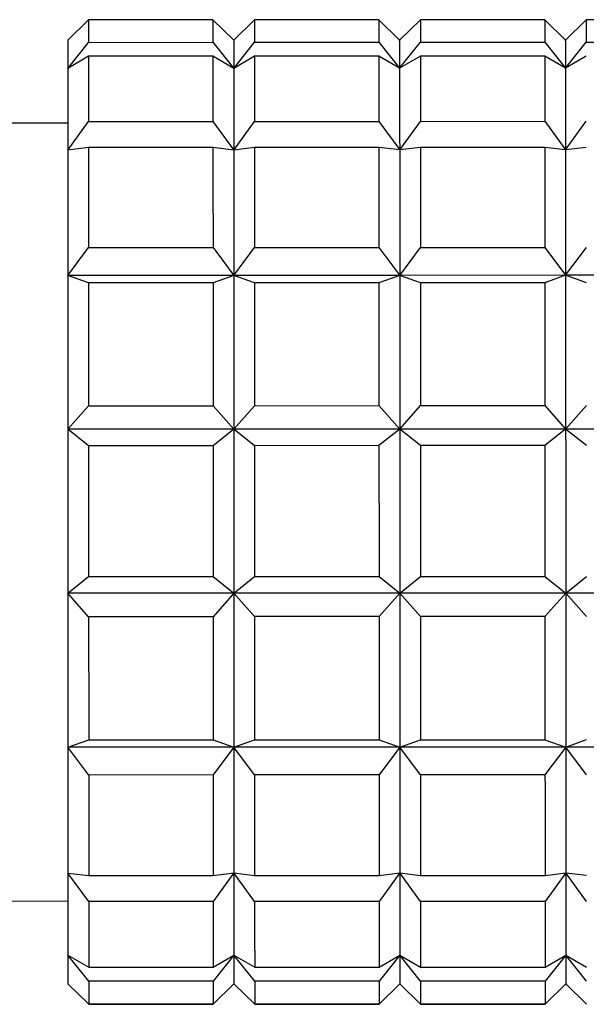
# Model space of a CAD drawing. Header units: inches. Extents: x 1.7 to 32.8, y 1.3 to 21.1.
# Tile 9 of 54: x 10.275 to 10.491, y 3.17 to 3.544. Entities that reach past the tile are written whole.
import ezdxf

# ---------------------------------------------------------------- set-up
doc = ezdxf.new("R2010")
doc.units = ezdxf.units.IN
doc.header["$MEASUREMENT"] = 0

msp = doc.modelspace()

# ---------------------------------------------------------------- linework, layer by layer
at = {"color": 7, "linetype": 'Continuous', "lineweight": 25}
for p, q in [((10.30158, 3.54404), (10.29371, 3.53631)), ((10.34883, 3.54405), (10.30158, 3.54404)), ((10.3567, 3.53632), (10.34883, 3.54405)), ((10.36457, 3.54405), (10.3567, 3.53632)), ((10.41182, 3.54407), (10.36457, 3.54405)), ((10.41969, 3.53634), (10.41182, 3.54407)), ((10.42757, 3.54407), (10.41969, 3.53634)), ((10.47481, 3.54408), (10.42757, 3.54407)), ((10.48269, 3.53636), (10.47481, 3.54408)), ((10.49056, 3.54409), (10.48269, 3.53636)), ((10.5378, 3.5441), (10.49056, 3.54409)), ((10.3567, 3.53632), (10.35638, 3.53665)), ((10.41969, 3.53634), (10.41937, 3.53667)), ((10.48269, 3.53636), (10.48236, 3.53668)), ((10.29371, 3.52561), (10.30158, 3.5355)), ((10.30158, 3.5355), (10.34883, 3.53551)), ((10.34883, 3.53551), (10.35671, 3.52563)), ((10.35671, 3.52563), (10.36458, 3.53551)), ((10.36458, 3.53551), (10.41182, 3.53552)), ((10.41182, 3.53552), (10.4197, 3.52565)), ((10.4197, 3.52565), (10.42757, 3.53553)), ((10.42757, 3.53553), (10.47481, 3.53554)), ((10.47481, 3.53554), (10.48269, 3.52566)), ((10.48269, 3.52566), (10.49056, 3.53554)), ((10.49056, 3.53554), (10.53781, 3.53556)), ((10.30159, 3.53024), (10.29371, 3.52561)), ((10.34883, 3.53026), (10.30159, 3.53024)), ((10.35671, 3.52563), (10.34883, 3.53026)), ((10.36458, 3.53026), (10.35671, 3.52563)), ((10.41182, 3.53027), (10.36458, 3.53026)), ((10.4197, 3.52565), (10.41182, 3.53027)), ((10.42757, 3.53028), (10.4197, 3.52565)), ((10.47481, 3.53029), (10.42757, 3.53028)), ((10.48269, 3.52566), (10.47481, 3.53029)), ((10.49056, 3.53029), (10.48269, 3.52566)), ((10.29372, 3.50481), (10.26616, 3.5048)), ((10.29372, 3.4946), (10.30159, 3.50547)), ((10.30159, 3.50547), (10.34884, 3.50549)), ((10.34884, 3.50549), (10.35671, 3.49462)), ((10.35671, 3.49462), (10.36458, 3.50549)), ((10.36458, 3.50549), (10.41183, 3.5055)), ((10.41183, 3.5055), (10.41971, 3.49464)), ((10.41971, 3.49464), (10.42758, 3.50551)), ((10.42758, 3.50551), (10.47482, 3.50552)), ((10.47482, 3.50552), (10.4827, 3.49465)), ((10.4827, 3.49465), (10.49057, 3.50552)), ((10.30159, 3.49558), (10.29372, 3.4946)), ((10.34884, 3.49559), (10.30159, 3.49558)), ((10.35671, 3.49462), (10.34884, 3.49559)), ((10.36459, 3.49559), (10.35671, 3.49462)), ((10.41183, 3.49561), (10.36459, 3.49559)), ((10.41971, 3.49464), (10.41183, 3.49561)), ((10.42758, 3.49561), (10.41971, 3.49464)), ((10.47482, 3.49562), (10.42758, 3.49561)), ((10.4827, 3.49465), (10.47482, 3.49562)), ((10.49057, 3.49563), (10.4827, 3.49465)), ((10.29373, 3.44702), (10.3016, 3.45756)), ((10.3016, 3.45756), (10.34885, 3.45758)), ((10.34885, 3.45758), (10.35673, 3.44704)), ((10.35673, 3.44704), (10.3646, 3.45758)), ((10.3646, 3.45758), (10.41184, 3.45759)), ((10.41184, 3.45759), (10.41972, 3.44705)), ((10.41972, 3.44705), (10.42759, 3.4576)), ((10.42759, 3.4576), (10.47483, 3.45761)), ((10.47483, 3.45761), (10.48271, 3.44707)), ((10.48271, 3.44707), (10.49058, 3.45761)), ((10.35673, 3.44704), (10.29373, 3.44702)), ((10.30161, 3.44422), (10.29373, 3.44702)), ((10.35673, 3.44704), (10.34885, 3.44423)), ((10.41972, 3.44705), (10.35673, 3.44704)), ((10.3646, 3.44423), (10.35673, 3.44704)), ((10.41972, 3.44705), (10.41184, 3.44424)), ((10.48271, 3.44707), (10.41972, 3.44705)), ((10.42759, 3.44425), (10.41972, 3.44705)), ((10.48271, 3.44707), (10.47484, 3.44426)), ((10.5457, 3.44708), (10.48271, 3.44707)), ((10.49058, 3.44426), (10.48271, 3.44707)), ((10.34885, 3.44423), (10.30161, 3.44422)), ((10.41184, 3.44424), (10.3646, 3.44423)), ((10.47484, 3.44426), (10.42759, 3.44425)), ((10.29375, 3.3886), (10.30162, 3.39755)), ((10.30162, 3.39755), (10.34886, 3.39756)), ((10.34886, 3.39756), (10.35674, 3.38861)), ((10.35674, 3.38861), (10.36461, 3.39756)), ((10.36461, 3.39756), (10.41186, 3.39758)), ((10.41186, 3.39758), (10.41973, 3.38863)), ((10.41973, 3.38863), (10.4276, 3.39758)), ((10.4276, 3.39758), (10.47485, 3.39759)), ((10.47485, 3.39759), (10.48272, 3.38865)), ((10.48272, 3.38865), (10.4906, 3.3976)), ((10.35674, 3.38861), (10.29375, 3.3886)), ((10.30162, 3.38236), (10.29375, 3.3886)), ((10.35674, 3.38861), (10.34887, 3.38237)), ((10.41973, 3.38863), (10.35674, 3.38861)), ((10.36462, 3.38237), (10.35674, 3.38861)), ((10.41973, 3.38863), (10.41186, 3.38239)), ((10.48272, 3.38865), (10.41973, 3.38863)), ((10.42761, 3.38239), (10.41973, 3.38863)), ((10.48272, 3.38865), (10.47485, 3.3824)), ((10.54572, 3.38866), (10.48272, 3.38865)), ((10.4906, 3.38241), (10.48272, 3.38865)), ((10.34887, 3.38237), (10.30162, 3.38236)), ((10.41186, 3.38239), (10.36462, 3.38237)), ((10.47485, 3.3824), (10.42761, 3.38239)), ((10.29376, 3.32638), (10.30164, 3.33266)), ((10.30164, 3.33266), (10.34888, 3.33267)), ((10.34888, 3.33267), (10.35676, 3.3264)), ((10.35676, 3.3264), (10.36463, 3.33268)), ((10.36463, 3.33268), (10.41187, 3.33269)), ((10.41187, 3.33269), (10.41975, 3.32642)), ((10.41975, 3.32642), (10.42762, 3.33269)), ((10.42762, 3.33269), (10.47486, 3.3327)), ((10.47486, 3.3327), (10.48274, 3.32643)), ((10.48274, 3.32643), (10.49061, 3.33271)), ((10.35676, 3.3264), (10.29376, 3.32638)), ((10.30164, 3.31746), (10.29376, 3.32638)), ((10.35676, 3.3264), (10.34888, 3.31747)), ((10.41975, 3.32642), (10.35676, 3.3264)), ((10.36463, 3.31748), (10.35676, 3.3264)), ((10.41975, 3.32642), (10.41188, 3.31749)), ((10.48274, 3.32643), (10.41975, 3.32642)), ((10.42762, 3.31749), (10.41975, 3.32642)), ((10.48274, 3.32643), (10.47487, 3.3175)), ((10.54573, 3.32645), (10.48274, 3.32643)), ((10.49062, 3.31751), (10.48274, 3.32643)), ((10.34888, 3.31747), (10.30164, 3.31746)), ((10.41188, 3.31749), (10.36463, 3.31748)), ((10.47487, 3.3175), (10.42762, 3.31749)), ((10.29378, 3.26789), (10.30165, 3.27073)), ((10.30165, 3.27073), (10.3489, 3.27074)), ((10.3489, 3.27074), (10.35677, 3.2679)), ((10.35677, 3.2679), (10.36464, 3.27075)), ((10.36464, 3.27075), (10.41189, 3.27076)), ((10.41189, 3.27076), (10.41976, 3.26792)), ((10.41976, 3.26792), (10.42764, 3.27076)), ((10.42764, 3.27076), (10.47488, 3.27077)), ((10.47488, 3.27077), (10.48276, 3.26793)), ((10.48276, 3.26793), (10.49063, 3.27078)), ((10.35677, 3.2679), (10.29378, 3.26789)), ((10.30166, 3.25735), (10.29378, 3.26789)), ((10.35677, 3.2679), (10.3489, 3.25737)), ((10.41976, 3.26792), (10.35677, 3.2679)), ((10.36465, 3.25737), (10.35677, 3.2679)), ((10.41976, 3.26792), (10.41189, 3.25738)), ((10.48276, 3.26793), (10.41976, 3.26792)), ((10.42764, 3.25739), (10.41976, 3.26792)), ((10.48276, 3.26793), (10.47488, 3.2574)), ((10.54575, 3.26795), (10.48276, 3.26793)), ((10.49063, 3.2574), (10.48276, 3.26793)), ((10.3489, 3.25737), (10.30166, 3.25735)), ((10.41189, 3.25738), (10.36465, 3.25737)), ((10.47488, 3.2574), (10.42764, 3.25739)), ((10.29379, 3.22016), (10.30167, 3.21923)), ((10.30167, 3.20929), (10.29379, 3.22016)), ((10.30167, 3.21923), (10.34891, 3.21924)), ((10.34891, 3.21924), (10.35678, 3.22017)), ((10.35678, 3.22017), (10.34891, 3.2093)), ((10.35678, 3.22017), (10.36466, 3.21924)), ((10.36466, 3.2093), (10.35678, 3.22017)), ((10.36466, 3.21924), (10.4119, 3.21925)), ((10.4119, 3.21925), (10.41978, 3.22019)), ((10.41978, 3.22019), (10.4119, 3.20932)), ((10.41978, 3.22019), (10.42765, 3.21926)), ((10.42765, 3.20932), (10.41978, 3.22019)), ((10.42765, 3.21926), (10.47489, 3.21927)), ((10.47489, 3.21927), (10.48277, 3.2202)), ((10.48277, 3.2202), (10.4749, 3.20933)), ((10.48277, 3.2202), (10.49064, 3.21928)), ((10.49064, 3.20934), (10.48277, 3.2202)), ((10.26623, 3.20953), (10.29379, 3.20954)), ((10.34891, 3.2093), (10.30167, 3.20929)), ((10.4119, 3.20932), (10.36466, 3.2093)), ((10.4749, 3.20933), (10.42765, 3.20932)), ((10.2938, 3.18895), (10.30167, 3.18436)), ((10.30168, 3.17906), (10.2938, 3.18895)), ((10.34892, 3.18437), (10.35679, 3.18897)), ((10.35679, 3.18897), (10.34892, 3.17907)), ((10.35679, 3.18897), (10.36467, 3.18438)), ((10.36467, 3.17907), (10.35679, 3.18897)), ((10.41191, 3.18439), (10.41978, 3.18899)), ((10.41978, 3.18899), (10.41191, 3.17909)), ((10.41978, 3.18899), (10.42766, 3.18439)), ((10.42766, 3.17909), (10.41978, 3.18899)), ((10.4749, 3.18441), (10.48278, 3.189)), ((10.48278, 3.189), (10.4749, 3.1791)), ((10.48278, 3.189), (10.49065, 3.18441)), ((10.49065, 3.17911), (10.48278, 3.189)), ((10.30167, 3.18436), (10.34892, 3.18437)), ((10.36467, 3.18438), (10.41191, 3.18439)), ((10.42766, 3.18439), (10.4749, 3.18441)), ((10.2938, 3.17804), (10.29413, 3.17771)), ((10.2938, 3.17804), (10.30168, 3.17034)), ((10.30168, 3.17031), (10.2938, 3.17804)), ((10.34892, 3.17907), (10.30168, 3.17906)), ((10.34892, 3.17035), (10.35679, 3.17806)), ((10.35679, 3.17806), (10.34892, 3.17033)), ((10.35679, 3.17806), (10.35712, 3.17773)), ((10.35679, 3.17806), (10.36467, 3.17036)), ((10.36467, 3.17033), (10.35679, 3.17806)), ((10.41191, 3.17909), (10.36467, 3.17907)), ((10.41191, 3.17037), (10.41979, 3.17807)), ((10.41979, 3.17807), (10.41191, 3.17034)), ((10.41979, 3.17807), (10.42011, 3.17775)), ((10.41979, 3.17807), (10.42766, 3.17037)), ((10.42766, 3.17035), (10.41979, 3.17807)), ((10.4749, 3.1791), (10.42766, 3.17909)), ((10.47491, 3.17039), (10.48278, 3.17809)), ((10.48278, 3.17809), (10.47491, 3.17036)), ((10.48278, 3.17809), (10.4831, 3.17776)), ((10.48278, 3.17809), (10.49065, 3.17039)), ((10.49065, 3.17036), (10.48278, 3.17809)), ((10.30168, 3.17034), (10.34892, 3.17035)), ((10.34892, 3.17033), (10.30168, 3.17031)), ((10.36467, 3.17036), (10.41191, 3.17037)), ((10.41191, 3.17034), (10.36467, 3.17033)), ((10.42766, 3.17037), (10.47491, 3.17039)), ((10.47491, 3.17036), (10.42766, 3.17035))]:
    msp.add_line(p, q, dxfattribs=at)
at = {"color": 7, "linetype": 'Continuous', "lineweight": 25, "flags": 128}
for points in [[(10.30158, 3.54404), (10.30158, 3.54369), (10.30158, 3.54313), (10.30158, 3.54237), (10.30158, 3.5414), (10.30158, 3.54023), (10.30158, 3.53885), (10.30158, 3.53727), (10.30158, 3.5355)], [(10.34883, 3.54405), (10.34883, 3.5437), (10.34883, 3.54314), (10.34883, 3.54238), (10.34883, 3.54141), (10.34883, 3.54024), (10.34883, 3.53886), (10.34883, 3.53729), (10.34883, 3.53551)], [(10.36457, 3.54405), (10.36457, 3.5437), (10.36457, 3.54315), (10.36457, 3.54238), (10.36458, 3.54142), (10.36458, 3.54024), (10.36458, 3.53887), (10.36458, 3.53729), (10.36458, 3.53551)], [(10.41182, 3.54407), (10.41182, 3.54372), (10.41182, 3.54316), (10.41182, 3.5424), (10.41182, 3.54143), (10.41182, 3.54026), (10.41182, 3.53888), (10.41182, 3.5373), (10.41182, 3.53552)], [(10.42757, 3.54407), (10.42757, 3.54372), (10.42757, 3.54316), (10.42757, 3.5424), (10.42757, 3.54143), (10.42757, 3.54026), (10.42757, 3.53888), (10.42757, 3.53731), (10.42757, 3.53553)], [(10.47481, 3.54408), (10.47481, 3.54373), (10.47481, 3.54318), (10.47481, 3.54241), (10.47481, 3.54144), (10.47481, 3.54027), (10.47481, 3.5389), (10.47481, 3.53732), (10.47481, 3.53554)], [(10.49056, 3.54409), (10.49056, 3.54374), (10.49056, 3.54318), (10.49056, 3.54242), (10.49056, 3.54145), (10.49056, 3.54028), (10.49056, 3.5389), (10.49056, 3.53732), (10.49056, 3.53554)], [(10.29371, 3.53631), (10.29371, 3.53615), (10.29371, 3.53565), (10.29371, 3.53482), (10.29371, 3.53364), (10.29371, 3.53213), (10.29371, 3.53029), (10.29371, 3.52811), (10.29371, 3.52561)], [(10.3567, 3.53632), (10.3567, 3.53617), (10.3567, 3.53567), (10.3567, 3.53483), (10.3567, 3.53366), (10.3567, 3.53215), (10.3567, 3.5303), (10.3567, 3.52813), (10.35671, 3.52563)], [(10.41969, 3.53634), (10.41969, 3.53618), (10.41969, 3.53569), (10.41969, 3.53485), (10.4197, 3.53367), (10.4197, 3.53216), (10.4197, 3.53032), (10.4197, 3.52815), (10.4197, 3.52565)], [(10.48269, 3.53636), (10.48269, 3.5362), (10.48269, 3.5357), (10.48269, 3.53486), (10.48269, 3.53369), (10.48269, 3.53218), (10.48269, 3.53033), (10.48269, 3.52816), (10.48269, 3.52566)], [(10.30159, 3.53024), (10.30159, 3.52779), (10.30159, 3.52514), (10.30159, 3.52231), (10.30159, 3.5193), (10.30159, 3.5161), (10.30159, 3.51273), (10.30159, 3.50919), (10.30159, 3.50547)], [(10.34883, 3.53026), (10.34883, 3.5278), (10.34883, 3.52516), (10.34883, 3.52232), (10.34883, 3.51931), (10.34883, 3.51611), (10.34883, 3.51274), (10.34884, 3.5092), (10.34884, 3.50549)], [(10.36458, 3.53026), (10.36458, 3.5278), (10.36458, 3.52516), (10.36458, 3.52233), (10.36458, 3.51931), (10.36458, 3.51612), (10.36458, 3.51275), (10.36458, 3.5092), (10.36458, 3.50549)], [(10.41182, 3.53027), (10.41182, 3.52782), (10.41182, 3.52517), (10.41182, 3.52234), (10.41182, 3.51932), (10.41183, 3.51613), (10.41183, 3.51276), (10.41183, 3.50921), (10.41183, 3.5055)], [(10.42757, 3.53028), (10.42757, 3.52782), (10.42757, 3.52518), (10.42757, 3.52234), (10.42757, 3.51933), (10.42757, 3.51613), (10.42757, 3.51276), (10.42758, 3.50922), (10.42758, 3.50551)], [(10.47481, 3.53029), (10.47481, 3.52783), (10.47482, 3.52519), (10.47482, 3.52236), (10.47482, 3.51934), (10.47482, 3.51615), (10.47482, 3.51277), (10.47482, 3.50923), (10.47482, 3.50552)], [(10.29371, 3.52561), (10.29371, 3.52279), (10.29371, 3.51966), (10.29372, 3.51622), (10.29372, 3.51247), (10.29372, 3.50843), (10.29372, 3.5041), (10.29372, 3.49949), (10.29372, 3.4946)], [(10.35671, 3.52563), (10.35671, 3.52281), (10.35671, 3.51968), (10.35671, 3.51623), (10.35671, 3.51248), (10.35671, 3.50844), (10.35671, 3.50411), (10.35671, 3.4995), (10.35671, 3.49462)], [(10.4197, 3.52565), (10.4197, 3.52283), (10.4197, 3.51969), (10.4197, 3.51625), (10.4197, 3.5125), (10.4197, 3.50846), (10.4197, 3.50413), (10.4197, 3.49952), (10.41971, 3.49464)], [(10.48269, 3.52566), (10.48269, 3.52284), (10.48269, 3.51971), (10.48269, 3.51626), (10.48269, 3.51252), (10.48269, 3.50847), (10.48269, 3.50414), (10.4827, 3.49953), (10.4827, 3.49465)], [(10.30159, 3.49558), (10.3016, 3.49131), (10.3016, 3.4869), (10.3016, 3.48234), (10.3016, 3.47764), (10.3016, 3.47281), (10.3016, 3.46785), (10.3016, 3.46276), (10.3016, 3.45756)], [(10.34884, 3.49559), (10.34884, 3.49132), (10.34884, 3.48691), (10.34884, 3.48235), (10.34884, 3.47765), (10.34884, 3.47282), (10.34885, 3.46786), (10.34885, 3.46278), (10.34885, 3.45758)], [(10.36459, 3.49559), (10.36459, 3.49133), (10.36459, 3.48691), (10.36459, 3.48235), (10.36459, 3.47766), (10.36459, 3.47282), (10.36459, 3.46786), (10.3646, 3.46278), (10.3646, 3.45758)], [(10.41183, 3.49561), (10.41183, 3.49134), (10.41183, 3.48692), (10.41183, 3.48237), (10.41184, 3.47767), (10.41184, 3.47284), (10.41184, 3.46788), (10.41184, 3.46279), (10.41184, 3.45759)], [(10.42758, 3.49561), (10.42758, 3.49134), (10.42758, 3.48693), (10.42758, 3.48237), (10.42758, 3.47767), (10.42758, 3.47284), (10.42759, 3.46788), (10.42759, 3.4628), (10.42759, 3.4576)], [(10.47482, 3.49562), (10.47482, 3.49136), (10.47483, 3.48694), (10.47483, 3.48238), (10.47483, 3.47768), (10.47483, 3.47285), (10.47483, 3.46789), (10.47483, 3.46281), (10.47483, 3.45761)], [(10.29372, 3.4946), (10.29372, 3.48946), (10.29372, 3.48407), (10.29373, 3.47843), (10.29373, 3.47256), (10.29373, 3.46648), (10.29373, 3.46018), (10.29373, 3.45369), (10.29373, 3.44702)], [(10.35671, 3.49462), (10.35671, 3.48948), (10.35672, 3.48408), (10.35672, 3.47845), (10.35672, 3.47258), (10.35672, 3.46649), (10.35672, 3.4602), (10.35672, 3.45371), (10.35673, 3.44704)], [(10.41971, 3.49464), (10.41971, 3.48949), (10.41971, 3.4841), (10.41971, 3.47846), (10.41971, 3.4726), (10.41971, 3.46651), (10.41971, 3.46022), (10.41972, 3.45373), (10.41972, 3.44705)], [(10.4827, 3.49465), (10.4827, 3.48951), (10.4827, 3.48412), (10.4827, 3.47848), (10.4827, 3.47261), (10.4827, 3.46653), (10.48271, 3.46023), (10.48271, 3.45374), (10.48271, 3.44707)], [(10.29373, 3.44702), (10.29374, 3.44017), (10.29374, 3.43317), (10.29374, 3.42602), (10.29374, 3.41874), (10.29374, 3.41135), (10.29374, 3.40385), (10.29375, 3.39626), (10.29375, 3.3886)], [(10.35673, 3.44704), (10.35673, 3.44019), (10.35673, 3.43319), (10.35673, 3.42604), (10.35673, 3.41876), (10.35673, 3.41136), (10.35674, 3.40386), (10.35674, 3.39628), (10.35674, 3.38861)], [(10.41972, 3.44705), (10.41972, 3.44021), (10.41972, 3.4332), (10.41972, 3.42605), (10.41972, 3.41878), (10.41973, 3.41138), (10.41973, 3.40388), (10.41973, 3.39629), (10.41973, 3.38863)], [(10.48271, 3.44707), (10.48271, 3.44022), (10.48271, 3.43322), (10.48271, 3.42607), (10.48272, 3.41879), (10.48272, 3.4114), (10.48272, 3.4039), (10.48272, 3.39631), (10.48272, 3.38865)], [(10.30161, 3.44422), (10.30161, 3.43865), (10.30161, 3.433), (10.30161, 3.42727), (10.30161, 3.42145), (10.30162, 3.41557), (10.30162, 3.40962), (10.30162, 3.40361), (10.30162, 3.39755)], [(10.34885, 3.44423), (10.34885, 3.43867), (10.34885, 3.43301), (10.34886, 3.42728), (10.34886, 3.42146), (10.34886, 3.41558), (10.34886, 3.40963), (10.34886, 3.40362), (10.34886, 3.39756)], [(10.3646, 3.44423), (10.3646, 3.43867), (10.3646, 3.43302), (10.3646, 3.42728), (10.36461, 3.42147), (10.36461, 3.41558), (10.36461, 3.40963), (10.36461, 3.40362), (10.36461, 3.39756)], [(10.41184, 3.44424), (10.41185, 3.43868), (10.41185, 3.43303), (10.41185, 3.42729), (10.41185, 3.42148), (10.41185, 3.41559), (10.41185, 3.40964), (10.41185, 3.40364), (10.41186, 3.39758)], [(10.42759, 3.44425), (10.42759, 3.43869), (10.42759, 3.43303), (10.4276, 3.4273), (10.4276, 3.42148), (10.4276, 3.4156), (10.4276, 3.40965), (10.4276, 3.40364), (10.4276, 3.39758)], [(10.47484, 3.44426), (10.47484, 3.4387), (10.47484, 3.43305), (10.47484, 3.42731), (10.47484, 3.4215), (10.47484, 3.41561), (10.47485, 3.40966), (10.47485, 3.40365), (10.47485, 3.39759)], [(10.29375, 3.3886), (10.29375, 3.38087), (10.29375, 3.37311), (10.29375, 3.36531), (10.29376, 3.3575), (10.29376, 3.34968), (10.29376, 3.34188), (10.29376, 3.33411), (10.29376, 3.32638)], [(10.35674, 3.38861), (10.35674, 3.38089), (10.35674, 3.37312), (10.35675, 3.36532), (10.35675, 3.35751), (10.35675, 3.3497), (10.35675, 3.3419), (10.35675, 3.33413), (10.35676, 3.3264)], [(10.41973, 3.38863), (10.41973, 3.38091), (10.41974, 3.37314), (10.41974, 3.36534), (10.41974, 3.35753), (10.41974, 3.34971), (10.41974, 3.34191), (10.41975, 3.33414), (10.41975, 3.32642)], [(10.48272, 3.38865), (10.48273, 3.38092), (10.48273, 3.37316), (10.48273, 3.36536), (10.48273, 3.35754), (10.48273, 3.34973), (10.48274, 3.34193), (10.48274, 3.33416), (10.48274, 3.32643)], [(10.30162, 3.38236), (10.30163, 3.37617), (10.30163, 3.36996), (10.30163, 3.36374), (10.30163, 3.35751), (10.30163, 3.35128), (10.30163, 3.34506), (10.30163, 3.33885), (10.30164, 3.33266)], [(10.34887, 3.38237), (10.34887, 3.37618), (10.34887, 3.36997), (10.34887, 3.36375), (10.34887, 3.35752), (10.34888, 3.35129), (10.34888, 3.34507), (10.34888, 3.33886), (10.34888, 3.33267)], [(10.36462, 3.38237), (10.36462, 3.37619), (10.36462, 3.36998), (10.36462, 3.36376), (10.36462, 3.35753), (10.36462, 3.3513), (10.36463, 3.34508), (10.36463, 3.33887), (10.36463, 3.33268)], [(10.41186, 3.38239), (10.41186, 3.3762), (10.41186, 3.36999), (10.41186, 3.36377), (10.41187, 3.35754), (10.41187, 3.35131), (10.41187, 3.34509), (10.41187, 3.33888), (10.41187, 3.33269)], [(10.42761, 3.38239), (10.42761, 3.3762), (10.42761, 3.36999), (10.42761, 3.36377), (10.42761, 3.35754), (10.42762, 3.35131), (10.42762, 3.34509), (10.42762, 3.33888), (10.42762, 3.33269)], [(10.47485, 3.3824), (10.47485, 3.37621), (10.47486, 3.37001), (10.47486, 3.36379), (10.47486, 3.35756), (10.47486, 3.35133), (10.47486, 3.3451), (10.47486, 3.33889), (10.47486, 3.3327)], [(10.29376, 3.32638), (10.29377, 3.31872), (10.29377, 3.31112), (10.29377, 3.30361), (10.29377, 3.29621), (10.29377, 3.28892), (10.29378, 3.28176), (10.29378, 3.27474), (10.29378, 3.26789)], [(10.35676, 3.3264), (10.35676, 3.31873), (10.35676, 3.31114), (10.35676, 3.30363), (10.35676, 3.29622), (10.35677, 3.28894), (10.35677, 3.28178), (10.35677, 3.27476), (10.35677, 3.2679)], [(10.41975, 3.32642), (10.41975, 3.31875), (10.41975, 3.31115), (10.41975, 3.30365), (10.41976, 3.29624), (10.41976, 3.28895), (10.41976, 3.28179), (10.41976, 3.27478), (10.41976, 3.26792)], [(10.48274, 3.32643), (10.48274, 3.31876), (10.48274, 3.31117), (10.48275, 3.30366), (10.48275, 3.29626), (10.48275, 3.28897), (10.48275, 3.28181), (10.48275, 3.27479), (10.48276, 3.26793)], [(10.30164, 3.31746), (10.30164, 3.3114), (10.30164, 3.30538), (10.30164, 3.29942), (10.30165, 3.29353), (10.30165, 3.28771), (10.30165, 3.28196), (10.30165, 3.2763), (10.30165, 3.27073)], [(10.34888, 3.31747), (10.34889, 3.31141), (10.34889, 3.30539), (10.34889, 3.29944), (10.34889, 3.29354), (10.34889, 3.28772), (10.34889, 3.28198), (10.34889, 3.27631), (10.3489, 3.27074)], [(10.36463, 3.31748), (10.36463, 3.31141), (10.36464, 3.3054), (10.36464, 3.29944), (10.36464, 3.29355), (10.36464, 3.28772), (10.36464, 3.28198), (10.36464, 3.27632), (10.36464, 3.27075)], [(10.41188, 3.31749), (10.41188, 3.31142), (10.41188, 3.30541), (10.41188, 3.29945), (10.41188, 3.29356), (10.41188, 3.28774), (10.41189, 3.28199), (10.41189, 3.27633), (10.41189, 3.27076)], [(10.42762, 3.31749), (10.42763, 3.31143), (10.42763, 3.30541), (10.42763, 3.29946), (10.42763, 3.29356), (10.42763, 3.28774), (10.42763, 3.282), (10.42764, 3.27633), (10.42764, 3.27076)], [(10.47487, 3.3175), (10.47487, 3.31144), (10.47487, 3.30543), (10.47487, 3.29947), (10.47487, 3.29358), (10.47488, 3.28775), (10.47488, 3.28201), (10.47488, 3.27635), (10.47488, 3.27077)], [(10.29378, 3.26789), (10.29378, 3.2612), (10.29378, 3.25469), (10.29378, 3.24838), (10.29379, 3.24228), (10.29379, 3.23639), (10.29379, 3.23073), (10.29379, 3.22532), (10.29379, 3.22016)], [(10.35677, 3.2679), (10.35677, 3.26121), (10.35677, 3.25471), (10.35678, 3.2484), (10.35678, 3.24229), (10.35678, 3.23641), (10.35678, 3.23075), (10.35678, 3.22534), (10.35678, 3.22017)], [(10.41976, 3.26792), (10.41976, 3.26123), (10.41977, 3.25472), (10.41977, 3.24841), (10.41977, 3.24231), (10.41977, 3.23642), (10.41977, 3.23077), (10.41977, 3.22535), (10.41978, 3.22019)], [(10.48276, 3.26793), (10.48276, 3.26124), (10.48276, 3.25474), (10.48276, 3.24843), (10.48276, 3.24232), (10.48276, 3.23644), (10.48276, 3.23078), (10.48277, 3.22537), (10.48277, 3.2202)], [(10.30166, 3.25735), (10.30166, 3.25214), (10.30166, 3.24705), (10.30166, 3.24207), (10.30166, 3.23723), (10.30166, 3.23251), (10.30166, 3.22794), (10.30166, 3.22351), (10.30167, 3.21923)], [(10.3489, 3.25737), (10.3489, 3.25215), (10.3489, 3.24706), (10.3489, 3.24208), (10.3489, 3.23724), (10.34891, 3.23253), (10.34891, 3.22795), (10.34891, 3.22352), (10.34891, 3.21924)], [(10.36465, 3.25737), (10.36465, 3.25216), (10.36465, 3.24706), (10.36465, 3.24209), (10.36465, 3.23724), (10.36465, 3.23253), (10.36466, 3.22796), (10.36466, 3.22353), (10.36466, 3.21924)], [(10.41189, 3.25738), (10.41189, 3.25217), (10.41189, 3.24707), (10.4119, 3.2421), (10.4119, 3.23725), (10.4119, 3.23254), (10.4119, 3.22797), (10.4119, 3.22354), (10.4119, 3.21925)], [(10.42764, 3.25739), (10.42764, 3.25217), (10.42764, 3.24708), (10.42764, 3.2421), (10.42765, 3.23726), (10.42765, 3.23255), (10.42765, 3.22797), (10.42765, 3.22354), (10.42765, 3.21926)], [(10.47488, 3.2574), (10.47489, 3.25219), (10.47489, 3.24709), (10.47489, 3.24212), (10.47489, 3.23727), (10.47489, 3.23256), (10.47489, 3.22798), (10.47489, 3.22355), (10.47489, 3.21927)], [(10.29379, 3.22016), (10.29379, 3.21525), (10.29379, 3.21062), (10.29379, 3.20627), (10.2938, 3.2022), (10.2938, 3.19843), (10.2938, 3.19496), (10.2938, 3.1918), (10.2938, 3.18895)], [(10.35678, 3.22017), (10.35678, 3.21527), (10.35679, 3.21064), (10.35679, 3.20628), (10.35679, 3.20222), (10.35679, 3.19844), (10.35679, 3.19498), (10.35679, 3.19181), (10.35679, 3.18897)], [(10.41978, 3.22019), (10.41978, 3.21529), (10.41978, 3.21065), (10.41978, 3.2063), (10.41978, 3.20223), (10.41978, 3.19846), (10.41978, 3.19499), (10.41978, 3.19183), (10.41978, 3.18899)], [(10.48277, 3.2202), (10.48277, 3.2153), (10.48277, 3.21067), (10.48277, 3.20631), (10.48277, 3.20225), (10.48277, 3.19848), (10.48277, 3.19501), (10.48277, 3.19185), (10.48278, 3.189)], [(10.30167, 3.20929), (10.30167, 3.20556), (10.30167, 3.20199), (10.30167, 3.1986), (10.30167, 3.19539), (10.30167, 3.19236), (10.30167, 3.1895), (10.30167, 3.18684), (10.30167, 3.18436)], [(10.34891, 3.2093), (10.34891, 3.20557), (10.34891, 3.20201), (10.34891, 3.19862), (10.34892, 3.1954), (10.34892, 3.19237), (10.34892, 3.18952), (10.34892, 3.18685), (10.34892, 3.18437)], [(10.36466, 3.2093), (10.36466, 3.20557), (10.36466, 3.20201), (10.36466, 3.19862), (10.36466, 3.19541), (10.36466, 3.19237), (10.36467, 3.18952), (10.36467, 3.18685), (10.36467, 3.18438)], [(10.4119, 3.20932), (10.41191, 3.20559), (10.41191, 3.20202), (10.41191, 3.19863), (10.41191, 3.19542), (10.41191, 3.19238), (10.41191, 3.18953), (10.41191, 3.18687), (10.41191, 3.18439)], [(10.42765, 3.20932), (10.42765, 3.20559), (10.42765, 3.20203), (10.42766, 3.19864), (10.42766, 3.19542), (10.42766, 3.19239), (10.42766, 3.18954), (10.42766, 3.18687), (10.42766, 3.18439)], [(10.4749, 3.20933), (10.4749, 3.2056), (10.4749, 3.20204), (10.4749, 3.19865), (10.4749, 3.19543), (10.4749, 3.1924), (10.4749, 3.18955), (10.4749, 3.18688), (10.4749, 3.18441)], [(10.2938, 3.18895), (10.2938, 3.18643), (10.2938, 3.18423), (10.2938, 3.18236), (10.2938, 3.18082), (10.2938, 3.17961), (10.2938, 3.17875), (10.2938, 3.17822), (10.2938, 3.17804)], [(10.35679, 3.18897), (10.35679, 3.18644), (10.35679, 3.18424), (10.35679, 3.18237), (10.35679, 3.18083), (10.35679, 3.17963), (10.35679, 3.17877), (10.35679, 3.17824), (10.35679, 3.17806)], [(10.41978, 3.18899), (10.41978, 3.18646), (10.41978, 3.18426), (10.41979, 3.18239), (10.41979, 3.18085), (10.41979, 3.17965), (10.41979, 3.17878), (10.41979, 3.17826), (10.41979, 3.17807)], [(10.48278, 3.189), (10.48278, 3.18648), (10.48278, 3.18428), (10.48278, 3.1824), (10.48278, 3.18087), (10.48278, 3.17966), (10.48278, 3.1788), (10.48278, 3.17827), (10.48278, 3.17809)], [(10.30168, 3.17906), (10.30168, 3.17726), (10.30168, 3.17566), (10.30168, 3.17426), (10.30168, 3.17307), (10.30168, 3.17208), (10.30168, 3.17129), (10.30168, 3.17071), (10.30168, 3.17034)], [(10.34892, 3.17907), (10.34892, 3.17727), (10.34892, 3.17567), (10.34892, 3.17427), (10.34892, 3.17308), (10.34892, 3.17209), (10.34892, 3.1713), (10.34892, 3.17072), (10.34892, 3.17035)], [(10.36467, 3.17907), (10.36467, 3.17728), (10.36467, 3.17568), (10.36467, 3.17428), (10.36467, 3.17308), (10.36467, 3.17209), (10.36467, 3.17131), (10.36467, 3.17073), (10.36467, 3.17036)], [(10.41191, 3.17909), (10.41191, 3.17729), (10.41191, 3.17569), (10.41191, 3.17429), (10.41191, 3.1731), (10.41191, 3.1721), (10.41191, 3.17132), (10.41191, 3.17074), (10.41191, 3.17037)], [(10.42766, 3.17909), (10.42766, 3.17729), (10.42766, 3.17569), (10.42766, 3.17429), (10.42766, 3.1731), (10.42766, 3.17211), (10.42766, 3.17132), (10.42766, 3.17074), (10.42766, 3.17037)], [(10.4749, 3.1791), (10.4749, 3.1773), (10.4749, 3.1757), (10.47491, 3.17431), (10.47491, 3.17311), (10.47491, 3.17212), (10.47491, 3.17134), (10.47491, 3.17076), (10.47491, 3.17039)]]:
    msp.add_lwpolyline(points, dxfattribs=at)

doc.saveas('drawing.dxf')
